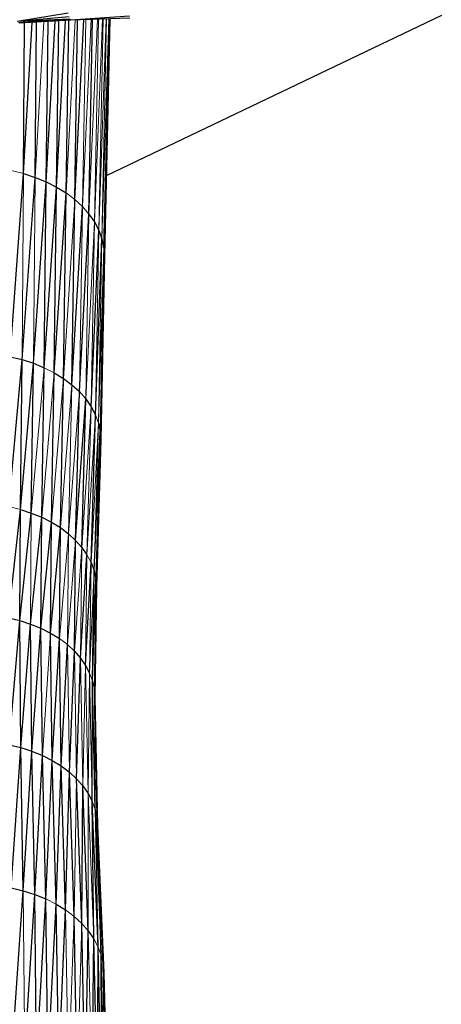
# Paper-space layout '_Back' of a CAD drawing. Header units: millimetres. Extents: x -1300 to 0, y 0 to 650.
# Tile 77 of 94: x -299 to -251, y 403 to 516. Entities that reach past the tile are written whole.
import ezdxf

# ---------------------------------------------------------------- set-up
doc = ezdxf.new("R2010")
doc.units = ezdxf.units.MM

psp = doc.layouts.new('_Back')

# ---------------------------------------------------------------- linework, layer by layer
at = {"color": 7, "linetype": 'Continuous', "lineweight": 25}
for p, q in [((-293.45, 516.88), (-299.3, 515.92)), ((-293.34, 516.45), (-299.3, 515.92)), ((-293.25, 516.17), (-299.3, 515.92)), ((-293.25, 516.17), (-299.17, 515.75)), ((-293.18, 516.04), (-299.17, 515.75)), ((-293.18, 516.04), (-299.07, 515.72)), ((-298.59, 498.43), (-297.61, 515.8)), ((-298.59, 498.43), (-298.47, 515.75)), ((-297.25, 498), (-297.09, 515.83)), ((-295.98, 497.49), (-294.95, 515.95)), ((-295.98, 497.49), (-295.77, 515.9)), ((-294.79, 496.89), (-293.75, 516.01)), ((-294.79, 496.89), (-294.54, 515.97)), ((-293.69, 496.21), (-293.4, 516.03)), ((-293.18, 516.04), (-293.25, 516.17)), ((-286.41, 516.51), (-293.18, 516.04)), ((-286.37, 516.3), (-293.18, 516.04)), ((-292.7, 495.47), (-291.67, 516.1)), ((-292.7, 495.47), (-292.37, 516.08)), ((-291.07, 493.79), (-290.65, 516.14)), ((-289.36, 489.96), (-288.68, 516.19)), ((-288.68, 516.19), (-289.28, 488.95)), ((-250.62, 516.59), (-289.08, 498.17)), ((-300.11, 477.4), (-298.59, 498.43)), ((-298.75, 477.07), (-297.25, 498)), ((-298.59, 498.43), (-297.25, 498)), ((-297.25, 498), (-295.98, 497.49)), ((-297.45, 476.65), (-295.98, 497.49)), ((-296.21, 476.15), (-295.98, 497.49)), ((-296.21, 476.15), (-294.79, 496.89)), ((-295.98, 497.49), (-294.79, 496.89)), ((-295.05, 475.57), (-294.79, 496.89)), ((-294.79, 496.89), (-293.69, 496.21)), ((-295.05, 475.57), (-293.69, 496.21)), ((-293.99, 474.91), (-293.69, 496.21)), ((-293.02, 474.19), (-292.7, 495.47)), ((-293.02, 474.19), (-291.83, 494.66)), ((-292.17, 473.4), (-291.07, 493.79)), ((-291.07, 493.79), (-290.44, 492.88)), ((-290.83, 471.67), (-289.94, 491.93)), ((-290.44, 492.88), (-289.94, 491.93)), ((-289.94, 491.93), (-289.58, 490.95)), ((-290.34, 470.74), (-289.58, 490.95)), ((-289.58, 490.95), (-289.36, 489.96)), ((-289.28, 488.95), (-289.7, 467.85)), ((-300.11, 477.4), (-298.75, 477.07)), ((-300.26, 460.19), (-298.75, 477.07)), ((-298.95, 459.87), (-298.75, 477.07)), ((-298.95, 459.87), (-297.45, 476.65)), ((-298.75, 477.07), (-297.45, 476.65)), ((-297.69, 459.46), (-297.45, 476.65)), ((-297.45, 476.65), (-296.21, 476.15)), ((-296.5, 458.98), (-296.21, 476.15)), ((-295.38, 458.42), (-295.05, 475.57)), ((-295.05, 475.57), (-293.99, 474.91)), ((-294.35, 457.78), (-293.99, 474.91)), ((-293.99, 474.91), (-293.02, 474.19)), ((-293.02, 474.19), (-292.17, 473.4)), ((-292.6, 456.32), (-292.17, 473.4)), ((-292.6, 456.32), (-291.44, 472.56)), ((-291.89, 455.51), (-291.44, 472.56)), ((-291.44, 472.56), (-290.83, 471.67)), ((-290.83, 471.67), (-290.34, 470.74)), ((-290.83, 453.76), (-290.34, 470.74)), ((-289.99, 469.79), (-289.77, 468.83)), ((-290.49, 452.84), (-289.77, 468.83)), ((-289.7, 467.85), (-290.21, 450.97)), ((-300.31, 447.42), (-298.95, 459.87)), ((-299.02, 447.1), (-298.95, 459.87)), ((-299.02, 447.1), (-297.69, 459.46)), ((-298.95, 459.87), (-297.69, 459.46)), ((-297.69, 459.46), (-296.5, 458.98)), ((-297.77, 446.7), (-296.5, 458.98)), ((-296.59, 446.22), (-296.5, 458.98)), ((-296.59, 446.22), (-295.38, 458.42)), ((-296.5, 458.98), (-295.38, 458.42)), ((-295.49, 445.67), (-295.38, 458.42)), ((-295.38, 458.42), (-294.35, 457.78)), ((-295.49, 445.67), (-294.35, 457.78)), ((-294.47, 445.04), (-294.35, 457.78)), ((-294.35, 457.78), (-293.42, 457.08)), ((-293.42, 457.08), (-292.6, 456.32)), ((-292.74, 443.6), (-292.6, 456.32)), ((-292.04, 442.79), (-291.3, 454.65)), ((-291.89, 455.51), (-291.3, 454.65)), ((-291.46, 441.95), (-290.83, 453.76)), ((-290.83, 453.76), (-290.49, 452.84)), ((-290.66, 440.16), (-290.49, 452.84)), ((-290.49, 452.84), (-290.28, 451.91)), ((-290.66, 440.16), (-290.28, 451.91)), ((-290.28, 451.91), (-290.21, 450.97)), ((-290.45, 439.24), (-290.21, 450.97)), ((-290.21, 450.97), (-290.39, 438.31)), ((-300.31, 447.42), (-299.02, 447.1)), ((-300.22, 432.84), (-299.02, 447.1)), ((-298.9, 432.52), (-299.02, 447.1)), ((-299.02, 447.1), (-297.77, 446.7)), ((-298.9, 432.52), (-297.77, 446.7)), ((-297.63, 432.11), (-297.77, 446.7)), ((-297.77, 446.7), (-296.59, 446.22)), ((-297.63, 432.11), (-296.59, 446.22)), ((-296.42, 431.62), (-296.59, 446.22)), ((-296.59, 446.22), (-295.49, 445.67)), ((-295.3, 431.05), (-295.49, 445.67)), ((-295.49, 445.67), (-294.47, 445.04)), ((-295.3, 431.05), (-294.47, 445.04)), ((-294.26, 430.42), (-294.47, 445.04)), ((-294.26, 430.42), (-293.55, 444.35)), ((-293.32, 429.71), (-292.74, 443.6)), ((-292.74, 443.6), (-292.04, 442.79)), ((-292.49, 428.94), (-292.04, 442.79)), ((-292.04, 442.79), (-291.46, 441.95)), ((-291.46, 441.95), (-291, 441.07)), ((-290.7, 426.35), (-290.66, 440.16)), ((-290.36, 425.43), (-290.66, 440.16)), ((-290.45, 439.24), (-290.39, 438.31)), ((-290.39, 438.31), (-290.08, 423.54)), ((-300.22, 432.84), (-298.9, 432.52)), ((-300.02, 416.42), (-298.9, 432.52)), ((-298.63, 416.08), (-298.9, 432.52)), ((-298.9, 432.52), (-297.63, 432.11)), ((-298.63, 416.08), (-297.63, 432.11)), ((-297.3, 415.65), (-297.63, 432.11)), ((-297.63, 432.11), (-296.42, 431.62)), ((-297.3, 415.65), (-296.42, 431.62)), ((-296.03, 415.14), (-296.42, 431.62)), ((-296.42, 431.62), (-295.3, 431.05)), ((-296.03, 415.14), (-295.3, 431.05)), ((-294.85, 414.55), (-295.3, 431.05)), ((-295.3, 431.05), (-294.26, 430.42)), ((-294.85, 414.55), (-294.26, 430.42)), ((-293.76, 413.88), (-294.26, 430.42)), ((-294.26, 430.42), (-293.32, 429.71)), ((-293.76, 413.88), (-293.32, 429.71)), ((-292.77, 413.13), (-293.32, 429.71)), ((-291.9, 412.33), (-292.49, 428.94)), ((-292.49, 428.94), (-291.78, 428.12)), ((-291.9, 412.33), (-291.78, 428.12)), ((-291.15, 411.46), (-291.78, 428.12)), ((-291.78, 428.12), (-291.18, 427.25)), ((-291.18, 427.25), (-290.7, 426.35)), ((-290.52, 410.56), (-290.7, 426.35)), ((-290.03, 409.61), (-290.7, 426.35)), ((-290.36, 425.43), (-290.15, 424.49)), ((-289.67, 408.64), (-290.15, 424.49)), ((-289.45, 407.65), (-290.15, 424.49)), ((-290.08, 423.54), (-289.37, 406.66)), ((-300.02, 416.42), (-298.63, 416.08)), ((-299.88, 397.74), (-298.63, 416.08)), ((-298.63, 416.08), (-297.3, 415.65)), ((-298.45, 397.38), (-297.3, 415.65)), ((-297.08, 396.94), (-297.3, 415.65)), ((-297.3, 415.65), (-296.03, 415.14)), ((-297.08, 396.94), (-296.03, 415.14)), ((-295.77, 396.41), (-296.03, 415.14)), ((-295.77, 396.41), (-294.85, 414.55)), ((-294.55, 395.8), (-294.85, 414.55)), ((-294.85, 414.55), (-293.76, 413.88)), ((-294.55, 395.8), (-293.76, 413.88)), ((-292.41, 394.34), (-292.77, 413.13)), ((-291.51, 393.51), (-291.9, 412.33)), ((-291.51, 393.51), (-291.15, 411.46)), ((-291.15, 411.46), (-290.52, 410.56)), ((-290.74, 392.62), (-290.52, 410.56)), ((-290.09, 391.69), (-290.52, 410.56)), ((-290.09, 391.69), (-290.03, 409.61)), ((-289.58, 390.71), (-290.03, 409.61)), ((-289.58, 390.71), (-289.67, 408.64)), ((-289.21, 389.71), (-289.67, 408.64)), ((-289.67, 408.64), (-289.45, 407.65)), ((-288.98, 388.69), (-289.45, 407.65)), ((-288.98, 388.69), (-289.37, 406.66)), ((-289.37, 406.66), (-288.9, 387.66))]:
    psp.add_line(p, q, dxfattribs=at)
at = {"color": 142, "linetype": 'Continuous', "lineweight": 18, "true_color": 0x0080c0}
for p, q in [((-297.25, 498), (-296.24, 515.88)), ((-293.69, 496.21), (-292.65, 516.06)), ((-291.83, 494.66), (-290.82, 516.13)), ((-291.83, 494.66), (-291.45, 516.11)), ((-291.07, 493.79), (-290.1, 516.15)), ((-290.44, 492.88), (-289.51, 516.17)), ((-290.44, 492.88), (-289.98, 516.15)), ((-289.94, 491.93), (-289.08, 516.18)), ((-289.94, 491.93), (-289.44, 516.17)), ((-289.58, 490.95), (-288.8, 516.19)), ((-289.58, 490.95), (-289.04, 516.18)), ((-289.36, 489.96), (-288.78, 516.19)), ((-299.99, 498.78), (-298.59, 498.43)), ((-298.75, 477.07), (-298.59, 498.43)), ((-297.45, 476.65), (-297.25, 498)), ((-293.99, 474.91), (-292.7, 495.47)), ((-293.69, 496.21), (-292.7, 495.47)), ((-292.7, 495.47), (-291.83, 494.66)), ((-292.17, 473.4), (-291.83, 494.66)), ((-291.83, 494.66), (-291.07, 493.79)), ((-291.44, 472.56), (-291.07, 493.79)), ((-291.44, 472.56), (-290.44, 492.88)), ((-290.83, 471.67), (-290.44, 492.88)), ((-290.34, 470.74), (-289.94, 491.93)), ((-289.99, 469.79), (-289.58, 490.95)), ((-289.99, 469.79), (-289.36, 489.96)), ((-289.77, 468.83), (-289.36, 489.96)), ((-289.36, 489.96), (-289.28, 488.95)), ((-289.77, 468.83), (-289.28, 488.95)), ((-297.69, 459.46), (-296.21, 476.15)), ((-296.21, 476.15), (-295.05, 475.57)), ((-296.5, 458.98), (-295.05, 475.57)), ((-295.38, 458.42), (-293.99, 474.91)), ((-294.35, 457.78), (-293.02, 474.19)), ((-293.42, 457.08), (-293.02, 474.19)), ((-293.42, 457.08), (-292.17, 473.4)), ((-292.17, 473.4), (-291.44, 472.56)), ((-291.89, 455.51), (-290.83, 471.67)), ((-291.3, 454.65), (-290.83, 471.67)), ((-291.3, 454.65), (-290.34, 470.74)), ((-290.34, 470.74), (-289.99, 469.79)), ((-290.83, 453.76), (-289.99, 469.79)), ((-290.49, 452.84), (-289.99, 469.79)), ((-290.28, 451.91), (-289.77, 468.83)), ((-289.77, 468.83), (-289.7, 467.85)), ((-290.28, 451.91), (-289.7, 467.85)), ((-300.26, 460.19), (-298.95, 459.87)), ((-297.77, 446.7), (-297.69, 459.46)), ((-294.47, 445.04), (-293.42, 457.08)), ((-293.55, 444.35), (-293.42, 457.08)), ((-293.55, 444.35), (-292.6, 456.32)), ((-292.6, 456.32), (-291.89, 455.51)), ((-292.74, 443.6), (-291.89, 455.51)), ((-292.04, 442.79), (-291.89, 455.51)), ((-291.46, 441.95), (-291.3, 454.65)), ((-291.3, 454.65), (-290.83, 453.76)), ((-291, 441.07), (-290.83, 453.76)), ((-291, 441.07), (-290.49, 452.84)), ((-290.45, 439.24), (-290.28, 451.91)), ((-296.42, 431.62), (-295.49, 445.67)), ((-294.47, 445.04), (-293.55, 444.35)), ((-293.32, 429.71), (-293.55, 444.35)), ((-293.55, 444.35), (-292.74, 443.6)), ((-292.49, 428.94), (-292.74, 443.6)), ((-291.78, 428.12), (-292.04, 442.79)), ((-291.78, 428.12), (-291.46, 441.95)), ((-291.18, 427.25), (-291.46, 441.95)), ((-291.18, 427.25), (-291, 441.07)), ((-290.7, 426.35), (-291, 441.07)), ((-291, 441.07), (-290.66, 440.16)), ((-290.66, 440.16), (-290.45, 439.24)), ((-290.36, 425.43), (-290.45, 439.24)), ((-290.15, 424.49), (-290.45, 439.24)), ((-290.15, 424.49), (-290.39, 438.31)), ((-293.32, 429.71), (-292.49, 428.94)), ((-292.77, 413.13), (-292.49, 428.94)), ((-291.15, 411.46), (-291.18, 427.25)), ((-290.52, 410.56), (-291.18, 427.25)), ((-290.7, 426.35), (-290.36, 425.43)), ((-290.03, 409.61), (-290.36, 425.43)), ((-289.67, 408.64), (-290.36, 425.43)), ((-290.15, 424.49), (-290.08, 423.54)), ((-289.45, 407.65), (-290.08, 423.54)), ((-298.45, 397.38), (-298.63, 416.08)), ((-296.03, 415.14), (-294.85, 414.55)), ((-293.43, 395.11), (-293.76, 413.88)), ((-293.76, 413.88), (-292.77, 413.13)), ((-293.43, 395.11), (-292.77, 413.13)), ((-292.77, 413.13), (-291.9, 412.33)), ((-292.41, 394.34), (-291.9, 412.33)), ((-291.9, 412.33), (-291.15, 411.46)), ((-290.74, 392.62), (-291.15, 411.46)), ((-290.52, 410.56), (-290.03, 409.61)), ((-290.03, 409.61), (-289.67, 408.64)), ((-289.21, 389.71), (-289.45, 407.65)), ((-289.45, 407.65), (-289.37, 406.66))]:
    psp.add_line(p, q, dxfattribs=at)

doc.saveas('drawing.dxf')
